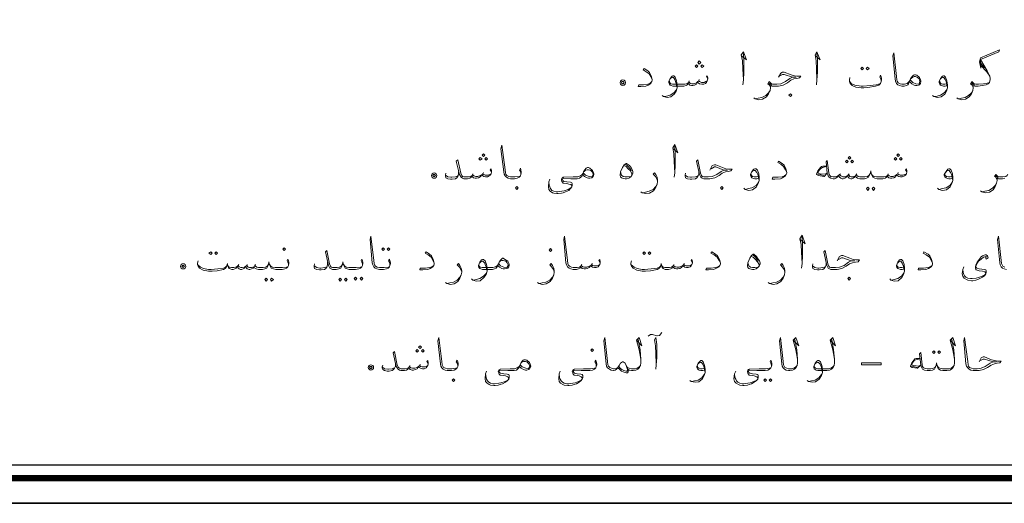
# Model space of a CAD drawing. Header units: metres. Extents: x 5.7 to 89.8, y 4 to 63.5.
# Tile 8 of 59: x 26.9 to 47.9, y 4 to 14.3. Entities that reach past the tile are written whole.
import ezdxf

# ---------------------------------------------------------------- set-up
doc = ezdxf.new("R2010")
doc.units = ezdxf.units.M
doc.header["$MEASUREMENT"] = 0
doc.layers.add('PDF8_KADR', color=7, linetype='Continuous')
doc.layers.add('PDF8_textt', color=7, linetype='Continuous')

msp = doc.modelspace()

# ---------------------------------------------------------------- linework, layer by layer
at = {"layer": 'PDF8_KADR', "lineweight": 25}
for points in [[(5.695, 4.013), (89.785, 4.013), (89.785, 63.476), (5.695, 63.476)], [(5.695, 63.476), (89.785, 63.476), (89.785, 4.013), (5.695, 4.013)], [(6.514, 4.832), (88.841, 4.832), (88.841, 62.657), (6.514, 62.657)]]:
    msp.add_lwpolyline(points, close=True, dxfattribs=at)
at = {"layer": 'PDF8_KADR', "lineweight": 0, "const_width": 0.135}
msp.add_lwpolyline([(6.235, 62.937), (6.235, 4.552), (89.111, 4.552), (89.111, 62.937)], close=True, dxfattribs=at)
at = {"layer": 'PDF8_textt', "lineweight": 20}
for points in [[(46.869, 12.662), (46.898, 12.643), (46.975, 12.623), (47.052, 12.633), (47.129, 12.681), (47.177, 12.748), (47.206, 12.816), (47.215, 12.874), (47.215, 12.922), (47.254, 12.912), (47.283, 12.912), (47.321, 12.912), (47.408, 12.922), (47.495, 12.941), (47.533, 12.96), (47.562, 12.989), (47.581, 13.057), (47.581, 13.076), (47.572, 13.124), (47.514, 13.24), (47.369, 13.48), (47.764, 13.644), (47.774, 13.683), (47.369, 13.519), (47.35, 13.432), (47.379, 13.297), (47.369, 13.48)], [(42.275, 13.558), (42.38, 13.471), (42.313, 13.644), (42.265, 13.577), (42.294, 13.452), (42.303, 13.278), (42.313, 13.047), (42.303, 12.941)], [(42.313, 13.047), (42.323, 13.211), (42.323, 13.48), (42.313, 13.606)], [(43.854, 13.558), (43.95, 13.471), (43.883, 13.644), (43.844, 13.577), (43.864, 13.452), (43.873, 13.278), (43.883, 13.047), (43.873, 12.941)], [(43.883, 13.047), (43.893, 13.211), (43.893, 13.48), (43.883, 13.606)], [(45.857, 13.009), (45.838, 12.96), (45.819, 12.941), (45.79, 12.922), (45.742, 12.912), (45.703, 12.912), (45.694, 12.912), (45.645, 12.922), (45.607, 12.941), (45.578, 12.97), (45.559, 13.018), (45.549, 13.066), (45.501, 13.558), (45.52, 13.625), (45.578, 13.114), (45.588, 13.047), (45.597, 13.018), (45.617, 12.98), (45.655, 12.96), (45.694, 12.951), (45.703, 12.951), (45.751, 12.951), (45.809, 12.97), (45.848, 13.009), (45.867, 13.037)], [(40.368, 13.057), (40.339, 13.114), (40.3, 13.172), (40.242, 13.22), (40.175, 13.259), (40.194, 13.288), (40.271, 13.24), (40.31, 13.201), (40.348, 13.134), (40.368, 13.057), (40.368, 13.037), (40.358, 13.009), (40.339, 12.97), (40.281, 12.931), (40.233, 12.912), (40.127, 12.903), (40.069, 12.903), (40.079, 12.941), (40.185, 12.941), (40.271, 12.951), (40.319, 12.97), (40.358, 13.009)], [(47.379, 13.403), (47.456, 13.297)], [(47.379, 13.355), (47.504, 13.22), (47.572, 13.124)], [(41.552, 13.066), (41.523, 13.114), (41.543, 13.134), (41.552, 13.086), (41.552, 13.066), (41.543, 13.028), (41.523, 12.989), (41.504, 12.97), (41.466, 12.951), (41.427, 12.951), (41.379, 12.96), (41.35, 12.98), (41.34, 13.009), (41.311, 12.951), (41.273, 12.931), (41.234, 12.922), (41.205, 12.922), (41.167, 12.931), (41.148, 12.951), (41.138, 12.98), (41.119, 12.941), (41.09, 12.922), (41.042, 12.912), (40.984, 12.912), (40.811, 12.912), (40.772, 12.922), (40.753, 12.931), (40.734, 12.951), (40.724, 12.98), (40.724, 13.009), (40.753, 13.076), (40.791, 13.124), (40.811, 13.134), (40.83, 13.134), (40.859, 13.105), (40.888, 13.028), (40.897, 12.941), (40.897, 12.874), (40.878, 12.806), (40.839, 12.739), (40.762, 12.681), (40.685, 12.671), (40.608, 12.691), (40.579, 12.71)], [(40.753, 13.066), (40.772, 13.086), (40.801, 13.095), (40.82, 13.095), (40.849, 13.057), (40.868, 13.009), (40.878, 12.97), (40.897, 12.874), (40.878, 12.826), (40.83, 12.768), (40.753, 12.72), (40.676, 12.7), (40.618, 12.691)], [(40.734, 13.018), (40.743, 12.98), (40.762, 12.96), (40.801, 12.951), (40.984, 12.951), (41.061, 12.951), (41.109, 12.96), (41.138, 12.98), (41.148, 13.009), (41.177, 12.97), (41.215, 12.96), (41.263, 12.96), (41.311, 12.98), (41.34, 13.009), (41.36, 13.028), (41.379, 13.009), (41.417, 12.989), (41.475, 12.989), (41.514, 13.009), (41.543, 13.028)], [(41.157, 13.028), (41.148, 13.009)], [(41.369, 13.057), (41.36, 13.028)], [(43.064, 13.105), (43.112, 13.192), (43.151, 13.211), (43.18, 13.211), (43.334, 13.153), (43.401, 13.134), (43.459, 13.124), (43.536, 13.124), (43.507, 13.086), (43.45, 13.076), (43.392, 13.066), (43.324, 13.037), (43.257, 12.98), (43.161, 12.931), (43.064, 12.912), (42.949, 12.912), (42.92, 12.912), (42.891, 12.922), (42.891, 12.874), (42.881, 12.816), (42.852, 12.748), (42.804, 12.681), (42.718, 12.633), (42.641, 12.623), (42.563, 12.643), (42.535, 12.662)], [(42.891, 12.883), (42.881, 12.912), (42.862, 12.941), (42.833, 12.96), (42.862, 13.009), (42.91, 12.96), (42.939, 12.951), (42.949, 12.951), (43.026, 12.951), (43.112, 12.96), (43.209, 13.009), (43.305, 13.076), (43.363, 13.105), (43.44, 13.105), (43.363, 13.105), (43.18, 13.163), (43.151, 13.163), (43.093, 13.134)], [(45.251, 13.009), (45.251, 13.037), (45.241, 13.076), (45.222, 13.105), (45.241, 13.143), (45.251, 13.114), (45.26, 13.066), (45.26, 13.047), (45.251, 13.009), (45.241, 12.97), (45.202, 12.931), (45.135, 12.912), (44.971, 12.883), (44.885, 12.874), (44.827, 12.874), (44.711, 12.893), (44.634, 12.922), (44.605, 12.951), (44.586, 12.98), (44.576, 13.018), (44.576, 13.047), (44.586, 13.095)], [(45.896, 13.076), (45.925, 13.105), (45.954, 13.114), (45.983, 13.114), (46.011, 13.105), (46.031, 13.095), (46.06, 13.066), (46.079, 13.018), (46.079, 13.009), (46.06, 12.96), (46.04, 12.951), (45.992, 12.96), (45.925, 12.989), (45.877, 13.037)], [(46.657, 12.922), (46.618, 12.912), (46.58, 12.912), (46.541, 12.922), (46.522, 12.931), (46.503, 12.951), (46.493, 12.98), (46.493, 13.009), (46.522, 13.076), (46.56, 13.124), (46.58, 13.134), (46.599, 13.134), (46.628, 13.105), (46.657, 13.028), (46.666, 12.941), (46.666, 12.874), (46.647, 12.806), (46.609, 12.739), (46.532, 12.681), (46.454, 12.671), (46.377, 12.691), (46.349, 12.71)], [(46.522, 13.066), (46.541, 13.086), (46.57, 13.095), (46.589, 13.095), (46.618, 13.057), (46.637, 13.009), (46.647, 12.97), (46.666, 12.874), (46.647, 12.826), (46.599, 12.768), (46.522, 12.72), (46.445, 12.7), (46.387, 12.691)], [(42.573, 12.643), (42.631, 12.652), (42.708, 12.671), (42.795, 12.71), (42.852, 12.768), (42.881, 12.816)], [(42.92, 12.931), (42.881, 12.951), (42.852, 12.98)], [(44.576, 13.018), (44.615, 12.97), (44.692, 12.931), (44.827, 12.912), (44.865, 12.912), (45.019, 12.922), (45.145, 12.941), (45.193, 12.951), (45.241, 12.97)], [(46.647, 12.96), (46.609, 12.951), (46.57, 12.951), (46.532, 12.96), (46.512, 12.98), (46.503, 13.018)], [(46.907, 12.643), (46.965, 12.652), (47.042, 12.671), (47.119, 12.71), (47.177, 12.768), (47.206, 12.816)], [(47.562, 12.989), (47.495, 12.97), (47.437, 12.96), (47.331, 12.951), (47.283, 12.951), (47.273, 12.951), (47.235, 12.96), (47.186, 13.009), (47.158, 12.96), (47.186, 12.941), (47.206, 12.912), (47.215, 12.883)], [(47.254, 12.931), (47.206, 12.951), (47.177, 12.98)], [(37.565, 11.025), (37.565, 11.053), (37.555, 11.092), (37.536, 11.121), (37.555, 11.159), (37.565, 11.13), (37.575, 11.082), (37.575, 11.063), (37.565, 11.025), (37.555, 10.996), (37.526, 10.967), (37.488, 10.947), (37.43, 10.938), (37.353, 10.938), (37.343, 10.938), (37.295, 10.947), (37.257, 10.967), (37.228, 10.996), (37.209, 11.034), (37.199, 11.082), (37.141, 11.573), (37.16, 11.651), (37.228, 11.13), (37.237, 11.063), (37.247, 11.034), (37.266, 11.005), (37.305, 10.986), (37.343, 10.976), (37.353, 10.976), (37.44, 10.976), (37.526, 10.986), (37.555, 10.996)], [(40.82, 11.573), (40.917, 11.487), (40.849, 11.67), (40.811, 11.593), (40.83, 11.468), (40.839, 11.304), (40.849, 11.063), (40.839, 10.967)], [(40.849, 11.063), (40.859, 11.236), (40.859, 11.496), (40.849, 11.631)], [(36.939, 11.082), (36.91, 11.13), (36.929, 11.15), (36.939, 11.102), (36.939, 11.082), (36.929, 11.044), (36.91, 11.015), (36.891, 10.996), (36.852, 10.976), (36.814, 10.976), (36.775, 10.986), (36.746, 11.005), (36.737, 11.025), (36.698, 10.976), (36.66, 10.957), (36.621, 10.947), (36.592, 10.947), (36.554, 10.957), (36.534, 10.976), (36.525, 11.005), (36.505, 10.967), (36.477, 10.947), (36.428, 10.938), (36.371, 10.938), (36.351, 10.938), (36.322, 10.947), (36.294, 10.967), (36.255, 11.025), (36.188, 11.313), (36.217, 11.342), (36.284, 11.053), (36.303, 11.005), (36.322, 10.986), (36.351, 10.976), (36.371, 10.976), (36.448, 10.976), (36.496, 10.986), (36.525, 11.005), (36.534, 11.025), (36.563, 10.996), (36.602, 10.986), (36.65, 10.986), (36.698, 11.005), (36.737, 11.025), (36.756, 11.044), (36.775, 11.025), (36.804, 11.015), (36.862, 11.015), (36.9, 11.025), (36.929, 11.044)], [(39.761, 11.217), (39.809, 11.198), (39.857, 11.15), (39.905, 11.102), (39.934, 11.044), (39.934, 11.015)], [(39.799, 11.246), (39.847, 11.208), (39.905, 11.14), (39.925, 11.111)], [(41.6, 11.121), (41.649, 11.217), (41.697, 11.236), (41.726, 11.236), (41.87, 11.179), (41.937, 11.15), (41.995, 11.14), (42.072, 11.14), (42.043, 11.102), (41.986, 11.092), (41.928, 11.082), (41.86, 11.053), (41.793, 11.005), (41.706, 10.957), (41.6, 10.938), (41.485, 10.938), (41.466, 10.938), (41.437, 10.947), (41.408, 10.967), (41.379, 11.025), (41.311, 11.313), (41.34, 11.342), (41.398, 11.053), (41.417, 11.005), (41.437, 10.986), (41.466, 10.976), (41.485, 10.976), (41.562, 10.976), (41.649, 10.986), (41.745, 11.025), (41.841, 11.092), (41.899, 11.121), (41.976, 11.121), (41.899, 11.121), (41.726, 11.188), (41.697, 11.188), (41.629, 11.15)], [(42.641, 10.947), (42.602, 10.938), (42.554, 10.938), (42.515, 10.947), (42.496, 10.957), (42.477, 10.976), (42.467, 11.005), (42.467, 11.025), (42.496, 11.092), (42.535, 11.14), (42.554, 11.15), (42.583, 11.15), (42.612, 11.121), (42.641, 11.044), (42.65, 10.967), (42.65, 10.899), (42.631, 10.832), (42.592, 10.764), (42.506, 10.697), (42.429, 10.687), (42.352, 10.707), (42.323, 10.736)], [(43.238, 11.073), (43.209, 11.13), (43.17, 11.198), (43.112, 11.246), (43.045, 11.285), (43.064, 11.313), (43.141, 11.265), (43.18, 11.227), (43.218, 11.15), (43.238, 11.073), (43.238, 11.053), (43.228, 11.025), (43.209, 10.996), (43.151, 10.957), (43.103, 10.938), (42.987, 10.928), (42.929, 10.928), (42.939, 10.967), (43.055, 10.967), (43.141, 10.976), (43.19, 10.996), (43.228, 11.025)], [(44.085, 11.208), (44.008, 11.208), (43.979, 11.198), (43.96, 11.179), (43.902, 11.102), (43.873, 11.034), (43.873, 11.025), (43.912, 11.005), (44.027, 10.986), (44.037, 10.986), (44.104, 11.053)], [(44.085, 11.198), (43.999, 11.179), (43.96, 11.15), (43.902, 11.082), (43.902, 11.073), (43.912, 11.053), (43.95, 11.044), (44.066, 11.034), (44.104, 11.063)], [(45.8, 11.082), (45.771, 11.13), (45.79, 11.15), (45.8, 11.102), (45.8, 11.082), (45.79, 11.044), (45.771, 11.015), (45.751, 10.996), (45.703, 10.976), (45.665, 10.976), (45.626, 10.986), (45.597, 11.005), (45.588, 11.025), (45.559, 10.976), (45.52, 10.957), (45.482, 10.947), (45.453, 10.947), (45.414, 10.957), (45.395, 10.976), (45.385, 11.005), (45.366, 10.967), (45.337, 10.947), (45.289, 10.938), (45.222, 10.938), (45.164, 10.938), (45.116, 10.947), (45.077, 10.967), (45.058, 10.996), (45.039, 11.044), (45.029, 11.102), (45.019, 11.044), (45, 10.996), (44.981, 10.967), (44.942, 10.947), (44.894, 10.938), (44.836, 10.938), (44.798, 10.938), (44.75, 10.947), (44.721, 10.967), (44.702, 10.996), (44.682, 10.967), (44.653, 10.947), (44.625, 10.938), (44.605, 10.938), (44.567, 10.947), (44.548, 10.967), (44.538, 11.005), (44.509, 10.967), (44.48, 10.947), (44.442, 10.938), (44.422, 10.938), (44.393, 10.947), (44.365, 10.967), (44.345, 11.005), (44.316, 10.967), (44.287, 10.947), (44.259, 10.938), (44.239, 10.938), (44.23, 10.938), (44.182, 10.947), (44.143, 10.967), (44.124, 10.996), (44.104, 11.053), (44.076, 11.294), (44.104, 11.323), (44.133, 11.063), (44.143, 11.025), (44.162, 10.996), (44.182, 10.986), (44.23, 10.976), (44.239, 10.976), (44.268, 10.976), (44.307, 10.986), (44.345, 11.005), (44.365, 11.025), (44.393, 10.996), (44.432, 10.976), (44.461, 10.976), (44.509, 10.986), (44.538, 11.005), (44.557, 11.025), (44.586, 10.986), (44.615, 10.976), (44.653, 10.976), (44.702, 10.996), (44.721, 11.025), (44.731, 11.005), (44.759, 10.986), (44.798, 10.976), (44.836, 10.976), (44.904, 10.976), (44.962, 10.986), (44.991, 11.005), (45.01, 11.034)], [(46.772, 10.947), (46.734, 10.938), (46.695, 10.938), (46.657, 10.947), (46.637, 10.957), (46.609, 10.976), (46.599, 11.005), (46.599, 11.025), (46.637, 11.092), (46.676, 11.14), (46.695, 11.15), (46.715, 11.15), (46.743, 11.121), (46.772, 11.044), (46.782, 10.967), (46.782, 10.899), (46.763, 10.832), (46.724, 10.764), (46.647, 10.697), (46.56, 10.687), (46.483, 10.707), (46.454, 10.736)], [(36.236, 11.092), (36.236, 11.034), (36.217, 10.986), (36.197, 10.957), (36.168, 10.938), (36.101, 10.928), (36.062, 10.928), (36.005, 10.938), (35.966, 10.957), (35.956, 10.996), (35.956, 11.015), (35.966, 11.053)], [(35.956, 11.015), (36.005, 10.976), (36.072, 10.967), (36.091, 10.967), (36.168, 10.976), (36.197, 10.986), (36.217, 10.996)], [(36.544, 11.044), (36.534, 11.025)], [(36.766, 11.073), (36.756, 11.044)], [(38.884, 11.025), (38.865, 10.986), (38.846, 10.967), (38.817, 10.947), (38.769, 10.938), (38.73, 10.938), (38.634, 10.938), (38.48, 10.947), (38.47, 10.947), (38.461, 10.938), (38.451, 10.919), (38.461, 10.899), (38.48, 10.88), (38.547, 10.87), (38.624, 10.861), (38.653, 10.851), (38.663, 10.832), (38.663, 10.793), (38.653, 10.764), (38.624, 10.726), (38.586, 10.687), (38.518, 10.659), (38.47, 10.639), (38.432, 10.63), (38.364, 10.62), (38.335, 10.62), (38.268, 10.63), (38.239, 10.639), (38.191, 10.668), (38.162, 10.707), (38.152, 10.774), (38.162, 10.87), (38.181, 10.928)], [(38.162, 10.87), (38.172, 10.803), (38.181, 10.764), (38.201, 10.726), (38.229, 10.687), (38.268, 10.668), (38.316, 10.659), (38.355, 10.659), (38.441, 10.668), (38.489, 10.678), (38.576, 10.707), (38.634, 10.745), (38.644, 10.755), (38.653, 10.784), (38.644, 10.803), (38.634, 10.813), (38.586, 10.822), (38.547, 10.832), (38.47, 10.842), (38.451, 10.861), (38.441, 10.88), (38.432, 10.909), (38.432, 10.919), (38.441, 10.947), (38.451, 10.957), (38.47, 10.967), (38.682, 10.976), (38.73, 10.976), (38.778, 10.976), (38.836, 10.996), (38.875, 11.025), (38.894, 11.053)], [(38.913, 11.092), (38.942, 11.121), (38.981, 11.13), (39.01, 11.13), (39.038, 11.121), (39.058, 11.111), (39.087, 11.082), (39.106, 11.034), (39.106, 11.025), (39.087, 10.986), (39.067, 10.976), (39.019, 10.986), (38.942, 11.015), (38.904, 11.053)], [(39.915, 10.986), (39.838, 10.976), (39.79, 10.976), (39.751, 10.986), (39.713, 11.015), (39.693, 11.082)], [(40.483, 10.89), (40.464, 10.938), (40.435, 10.986), (40.387, 11.034), (40.416, 11.063), (40.445, 11.025), (40.474, 10.967), (40.483, 10.909), (40.483, 10.88), (40.474, 10.822), (40.445, 10.755), (40.396, 10.678), (40.31, 10.63), (40.233, 10.62), (40.156, 10.639), (40.127, 10.659)], [(41.36, 11.092), (41.36, 11.034), (41.34, 10.986), (41.321, 10.957), (41.292, 10.938), (41.215, 10.928), (41.177, 10.928), (41.119, 10.938), (41.08, 10.957), (41.071, 10.996), (41.071, 11.015), (41.08, 11.053)], [(41.071, 11.015), (41.119, 10.976), (41.186, 10.967), (41.205, 10.967), (41.292, 10.976), (41.321, 10.986), (41.34, 10.996)], [(42.496, 11.082), (42.515, 11.102), (42.544, 11.111), (42.563, 11.111), (42.602, 11.073), (42.621, 11.025), (42.631, 10.996), (42.65, 10.899), (42.631, 10.851), (42.583, 10.793), (42.496, 10.745), (42.419, 10.726), (42.361, 10.707)], [(42.631, 10.986), (42.592, 10.976), (42.544, 10.976), (42.506, 10.986), (42.486, 11.005), (42.477, 11.034)], [(44.027, 11.005), (43.902, 11.034)], [(44.384, 11.044), (44.365, 11.025)], [(44.567, 11.044), (44.557, 11.025)], [(44.731, 11.044), (44.721, 11.025)], [(45.048, 11.034), (45.068, 11.005), (45.096, 10.986), (45.154, 10.976), (45.222, 10.976), (45.308, 10.976), (45.357, 10.986), (45.385, 11.005), (45.395, 11.025), (45.424, 10.996), (45.462, 10.986), (45.511, 10.986), (45.559, 11.005), (45.588, 11.025), (45.607, 11.044), (45.626, 11.025), (45.655, 11.015), (45.713, 11.015), (45.761, 11.025), (45.79, 11.044)], [(45.405, 11.044), (45.395, 11.025)], [(45.617, 11.073), (45.607, 11.044)], [(46.637, 11.082), (46.657, 11.102), (46.686, 11.111), (46.705, 11.111), (46.734, 11.073), (46.753, 11.025), (46.763, 10.996), (46.782, 10.899), (46.763, 10.851), (46.715, 10.793), (46.637, 10.745), (46.551, 10.726), (46.493, 10.707)], [(46.763, 10.986), (46.724, 10.976), (46.686, 10.976), (46.647, 10.986), (46.618, 11.005), (46.609, 11.034)], [(47.89, 10.947), (47.841, 10.938), (47.784, 10.938), (47.755, 10.938), (47.726, 10.947), (47.726, 10.899), (47.716, 10.842), (47.687, 10.774), (47.639, 10.697), (47.562, 10.649), (47.475, 10.639), (47.398, 10.659), (47.369, 10.678)], [(47.957, 11.034), (47.938, 11.005), (47.909, 10.986), (47.851, 10.976), (47.784, 10.976), (47.774, 10.976), (47.745, 10.986), (47.697, 11.025), (47.668, 10.986), (47.697, 10.967), (47.716, 10.938), (47.726, 10.909)], [(47.755, 10.957), (47.716, 10.976), (47.687, 11.005)], [(40.165, 10.639), (40.223, 10.649), (40.3, 10.668), (40.387, 10.707), (40.445, 10.774), (40.474, 10.822)], [(47.408, 10.659), (47.466, 10.668), (47.552, 10.687), (47.629, 10.736), (47.687, 10.793), (47.716, 10.842)], [(34.772, 9.089), (34.772, 9.118), (34.762, 9.156), (34.743, 9.185), (34.762, 9.223), (34.772, 9.195), (34.781, 9.146), (34.781, 9.127), (34.772, 9.089), (34.762, 9.06), (34.733, 9.031), (34.695, 9.012), (34.637, 9.002), (34.56, 9.002), (34.55, 9.002), (34.493, 9.012), (34.454, 9.031), (34.425, 9.06), (34.406, 9.098), (34.396, 9.146), (34.348, 9.638), (34.367, 9.715), (34.425, 9.195), (34.435, 9.127), (34.444, 9.098), (34.464, 9.069), (34.502, 9.05), (34.55, 9.04), (34.56, 9.04), (34.647, 9.04), (34.733, 9.05), (34.762, 9.06)], [(39.26, 9.146), (39.231, 9.195), (39.25, 9.214), (39.26, 9.166), (39.26, 9.146), (39.25, 9.108), (39.231, 9.079), (39.212, 9.06), (39.173, 9.04), (39.135, 9.04), (39.096, 9.05), (39.067, 9.069), (39.058, 9.089), (39.019, 9.04), (38.981, 9.021), (38.942, 9.012), (38.913, 9.012), (38.875, 9.021), (38.855, 9.04), (38.846, 9.069), (38.827, 9.031), (38.798, 9.012), (38.75, 9.002), (38.692, 9.002), (38.682, 9.002), (38.634, 9.012), (38.595, 9.031), (38.557, 9.06), (38.538, 9.098), (38.528, 9.146), (38.48, 9.638), (38.499, 9.715), (38.557, 9.195), (38.567, 9.127), (38.576, 9.098), (38.605, 9.069), (38.644, 9.05), (38.682, 9.04), (38.692, 9.04), (38.769, 9.04), (38.817, 9.05), (38.846, 9.069), (38.855, 9.089), (38.884, 9.06), (38.923, 9.05), (38.971, 9.05), (39.019, 9.069), (39.058, 9.089), (39.077, 9.108), (39.096, 9.089), (39.125, 9.079), (39.183, 9.079), (39.221, 9.089), (39.25, 9.108)], [(43.527, 9.638), (43.633, 9.551), (43.565, 9.734), (43.517, 9.657), (43.546, 9.532), (43.555, 9.368), (43.565, 9.127), (43.555, 9.031)], [(43.565, 9.127), (43.575, 9.301), (43.575, 9.561), (43.565, 9.695)], [(47.928, 9.002), (47.88, 9.012), (47.841, 9.031), (47.812, 9.06), (47.793, 9.098), (47.784, 9.146), (47.735, 9.638), (47.755, 9.715), (47.812, 9.195), (47.822, 9.127), (47.832, 9.098), (47.851, 9.069), (47.89, 9.05)], [(34.184, 9.089), (34.184, 9.118), (34.175, 9.156), (34.155, 9.185), (34.175, 9.223), (34.184, 9.195), (34.194, 9.146), (34.194, 9.127), (34.184, 9.089), (34.175, 9.06), (34.146, 9.031), (34.107, 9.012), (34.04, 9.002), (33.963, 9.002), (33.905, 9.002), (33.857, 9.012), (33.818, 9.031), (33.799, 9.06), (33.78, 9.108), (33.77, 9.166), (33.761, 9.108), (33.741, 9.06), (33.722, 9.031), (33.684, 9.012), (33.626, 9.002), (33.568, 9.002), (33.549, 9.002), (33.52, 9.012), (33.491, 9.031), (33.462, 9.089), (33.395, 9.378), (33.423, 9.406), (33.481, 9.118), (33.501, 9.069), (33.52, 9.05), (33.549, 9.04), (33.568, 9.04), (33.645, 9.04), (33.703, 9.05), (33.732, 9.069), (33.751, 9.098)], [(35.716, 9.137), (35.687, 9.195), (35.648, 9.262), (35.59, 9.31), (35.523, 9.349), (35.542, 9.378), (35.619, 9.329), (35.658, 9.291), (35.696, 9.214), (35.716, 9.137), (35.716, 9.118), (35.706, 9.089), (35.687, 9.06), (35.629, 9.021), (35.581, 9.002), (35.475, 8.992), (35.408, 8.992), (35.417, 9.031), (35.533, 9.031), (35.619, 9.04), (35.668, 9.06), (35.706, 9.089)], [(41.822, 9.137), (41.793, 9.195), (41.754, 9.262), (41.687, 9.31), (41.62, 9.349), (41.639, 9.378), (41.716, 9.329), (41.764, 9.291), (41.803, 9.214), (41.822, 9.137), (41.822, 9.118), (41.812, 9.089), (41.793, 9.06), (41.726, 9.021), (41.677, 9.002), (41.571, 8.992), (41.514, 8.992), (41.523, 9.031), (41.629, 9.031), (41.716, 9.04), (41.774, 9.06), (41.812, 9.089)], [(42.477, 9.281), (42.525, 9.262), (42.573, 9.214), (42.612, 9.166), (42.65, 9.108), (42.65, 9.079)], [(42.515, 9.31), (42.563, 9.272), (42.612, 9.204), (42.631, 9.175)], [(44.316, 9.185), (44.365, 9.281), (44.403, 9.301), (44.432, 9.301), (44.586, 9.243), (44.653, 9.214), (44.711, 9.204), (44.788, 9.204), (44.759, 9.166), (44.702, 9.156), (44.644, 9.146), (44.576, 9.118), (44.509, 9.069), (44.413, 9.021), (44.316, 9.002), (44.201, 9.002), (44.182, 9.002), (44.153, 9.012), (44.124, 9.031), (44.095, 9.089), (44.027, 9.378), (44.056, 9.406), (44.114, 9.118), (44.133, 9.069), (44.153, 9.05), (44.182, 9.04), (44.201, 9.04), (44.278, 9.04), (44.365, 9.05), (44.461, 9.089), (44.557, 9.156), (44.615, 9.185), (44.692, 9.185), (44.615, 9.185), (44.432, 9.252), (44.403, 9.252), (44.345, 9.214)], [(46.349, 9.137), (46.32, 9.195), (46.281, 9.262), (46.214, 9.31), (46.146, 9.349), (46.166, 9.378), (46.252, 9.329), (46.291, 9.291), (46.329, 9.214), (46.349, 9.137), (46.349, 9.118), (46.339, 9.089), (46.32, 9.06), (46.262, 9.021), (46.204, 9.002), (46.098, 8.992), (46.04, 8.992), (46.05, 9.031), (46.156, 9.031), (46.252, 9.04), (46.3, 9.06), (46.339, 9.089)], [(47.504, 9.262), (47.485, 9.281), (47.437, 9.262), (47.389, 9.223), (47.331, 9.175), (47.302, 9.137), (47.283, 9.098), (47.273, 9.05), (47.292, 9.031), (47.341, 9.012), (47.456, 9.002), (47.485, 8.992), (47.495, 8.973), (47.495, 8.935), (47.485, 8.906), (47.456, 8.867), (47.418, 8.838), (47.36, 8.809), (47.312, 8.79), (47.273, 8.771), (47.206, 8.761), (47.177, 8.761), (47.1, 8.771), (47.071, 8.79), (47.023, 8.819), (46.994, 8.857), (46.984, 8.906), (46.994, 9.002), (47.013, 9.06)], [(47.475, 9.262), (47.495, 9.223), (47.533, 9.252), (47.524, 9.291), (47.495, 9.31), (47.475, 9.31), (47.418, 9.291), (47.389, 9.272), (47.341, 9.214), (47.302, 9.156), (47.273, 9.098), (47.264, 9.05), (47.264, 9.031), (47.273, 9.002), (47.283, 8.992), (47.341, 8.973), (47.418, 8.963), (47.466, 8.954), (47.475, 8.944), (47.485, 8.925), (47.475, 8.896), (47.466, 8.886), (47.408, 8.857), (47.331, 8.829), (47.283, 8.819), (47.196, 8.809), (47.158, 8.809), (47.1, 8.819), (47.061, 8.838), (47.032, 8.867), (47.013, 8.896), (47.003, 8.935), (46.994, 9.002)], [(32.605, 9.089), (32.605, 9.118), (32.595, 9.156), (32.576, 9.185), (32.595, 9.223), (32.605, 9.195), (32.614, 9.146), (32.614, 9.127), (32.605, 9.089), (32.595, 9.06), (32.566, 9.031), (32.528, 9.012), (32.47, 9.002), (32.393, 9.002), (32.335, 9.002), (32.287, 9.012), (32.239, 9.031), (32.22, 9.06), (32.2, 9.108), (32.191, 9.166), (32.181, 9.108), (32.162, 9.06), (32.143, 9.031), (32.104, 9.012), (32.056, 9.002), (31.998, 9.002), (31.969, 9.002), (31.921, 9.012), (31.892, 9.031), (31.873, 9.06), (31.854, 9.031), (31.815, 9.012), (31.786, 9.002), (31.767, 9.002), (31.728, 9.012), (31.709, 9.031), (31.699, 9.069), (31.671, 9.031), (31.642, 9.012), (31.603, 9.002), (31.584, 9.002), (31.555, 9.012), (31.536, 9.031), (31.516, 9.069), (31.488, 9.031), (31.459, 9.012), (31.43, 9.002), (31.411, 9.002), (31.401, 9.002), (31.362, 9.012), (31.343, 9.021), (31.324, 9.04), (31.314, 9.069), (31.305, 9.127), (31.295, 9.079), (31.276, 9.04), (31.256, 9.021), (31.218, 9.002), (31.083, 8.973), (30.977, 8.963), (30.9, 8.963), (30.785, 8.983), (30.707, 9.031), (30.679, 9.069), (30.669, 9.108), (30.669, 9.137), (30.679, 9.185)], [(30.669, 9.108), (30.727, 9.05), (30.794, 9.021), (30.9, 9.002), (30.958, 9.002), (31.102, 9.012), (31.218, 9.031), (31.266, 9.05), (31.295, 9.079)], [(32.171, 9.098), (32.152, 9.069), (32.123, 9.05), (32.065, 9.04), (31.998, 9.04), (31.969, 9.04), (31.931, 9.05), (31.902, 9.069), (31.892, 9.089), (31.873, 9.06), (31.815, 9.04), (31.777, 9.04), (31.748, 9.05), (31.719, 9.089), (31.699, 9.069), (31.671, 9.05), (31.622, 9.04), (31.594, 9.04), (31.555, 9.06), (31.536, 9.089), (31.516, 9.069), (31.478, 9.05), (31.439, 9.04), (31.411, 9.04), (31.391, 9.04), (31.343, 9.05), (31.314, 9.079)], [(31.545, 9.108), (31.536, 9.089)], [(31.728, 9.108), (31.719, 9.089)], [(31.902, 9.108), (31.892, 9.089)], [(32.21, 9.098), (32.229, 9.069), (32.258, 9.05), (32.326, 9.04), (32.393, 9.04), (32.48, 9.04), (32.566, 9.05), (32.595, 9.06)], [(33.443, 9.156), (33.443, 9.098), (33.423, 9.05), (33.404, 9.021), (33.375, 9.002), (33.308, 8.992), (33.269, 8.992), (33.212, 9.002), (33.163, 9.021), (33.154, 9.06), (33.154, 9.079), (33.163, 9.118)], [(33.154, 9.079), (33.212, 9.04), (33.279, 9.031), (33.298, 9.031), (33.375, 9.04), (33.404, 9.05), (33.423, 9.06)], [(33.789, 9.098), (33.809, 9.069), (33.838, 9.05), (33.895, 9.04), (33.963, 9.04), (34.05, 9.04), (34.146, 9.05), (34.175, 9.06)], [(36.303, 8.954), (36.284, 9.002), (36.255, 9.05), (36.207, 9.098), (36.236, 9.127), (36.265, 9.089), (36.294, 9.031), (36.303, 8.973), (36.303, 8.944), (36.294, 8.886), (36.265, 8.819), (36.217, 8.742), (36.139, 8.694), (36.062, 8.684), (35.985, 8.703), (35.956, 8.723)], [(37.074, 9.089), (37.054, 9.05), (37.035, 9.031), (37.006, 9.012), (36.958, 9.002), (36.92, 9.002), (36.746, 9.002), (36.708, 9.012), (36.688, 9.021), (36.669, 9.04), (36.66, 9.069), (36.66, 9.089), (36.688, 9.156), (36.727, 9.204), (36.746, 9.214), (36.766, 9.214), (36.804, 9.185), (36.833, 9.108), (36.843, 9.031), (36.843, 8.963), (36.823, 8.896), (36.775, 8.829), (36.698, 8.761), (36.621, 8.752), (36.544, 8.771), (36.515, 8.8)], [(36.688, 9.146), (36.708, 9.166), (36.737, 9.175), (36.756, 9.175), (36.794, 9.137), (36.814, 9.089), (36.823, 9.06), (36.843, 8.963), (36.823, 8.915), (36.766, 8.857), (36.688, 8.809), (36.611, 8.79), (36.554, 8.771)], [(36.669, 9.098), (36.679, 9.069), (36.698, 9.05), (36.737, 9.04), (36.92, 9.04), (36.968, 9.04), (37.026, 9.06), (37.064, 9.089), (37.083, 9.118)], [(37.103, 9.156), (37.131, 9.185), (37.16, 9.195), (37.189, 9.195), (37.218, 9.185), (37.247, 9.175), (37.276, 9.146), (37.295, 9.098), (37.295, 9.089), (37.276, 9.05), (37.257, 9.04), (37.199, 9.05), (37.131, 9.079), (37.093, 9.118)], [(38.278, 8.954), (38.258, 9.002), (38.229, 9.05), (38.181, 9.098), (38.21, 9.127), (38.239, 9.089), (38.268, 9.031), (38.278, 8.973), (38.278, 8.944), (38.268, 8.886), (38.239, 8.819), (38.191, 8.742), (38.104, 8.694), (38.027, 8.684), (37.95, 8.703), (37.921, 8.723)], [(38.865, 9.108), (38.855, 9.089)], [(39.087, 9.137), (39.077, 9.108)], [(41.225, 9.146), (41.196, 9.195), (41.215, 9.214), (41.225, 9.166), (41.225, 9.146), (41.215, 9.108), (41.196, 9.079), (41.177, 9.06), (41.138, 9.04), (41.1, 9.04), (41.061, 9.05), (41.032, 9.069), (41.022, 9.089), (40.994, 9.04), (40.955, 9.021), (40.917, 9.012), (40.888, 9.012), (40.849, 9.021), (40.82, 9.04), (40.811, 9.069), (40.791, 9.031), (40.762, 9.012), (40.714, 9.002), (40.657, 9.002), (40.647, 9.002), (40.618, 9.012), (40.599, 9.021), (40.579, 9.04), (40.57, 9.069), (40.56, 9.127), (40.551, 9.079), (40.531, 9.04), (40.512, 9.021), (40.474, 9.002), (40.329, 8.973), (40.223, 8.963), (40.156, 8.963), (40.04, 8.983), (39.963, 9.031), (39.925, 9.069), (39.915, 9.108), (39.915, 9.137), (39.925, 9.185)], [(39.915, 9.108), (39.982, 9.05), (40.05, 9.021), (40.156, 9.002), (40.204, 9.002), (40.348, 9.012), (40.474, 9.031), (40.522, 9.05), (40.551, 9.079)], [(40.57, 9.079), (40.599, 9.05), (40.637, 9.04), (40.657, 9.04), (40.734, 9.04), (40.782, 9.05), (40.811, 9.069), (40.82, 9.089), (40.859, 9.06), (40.897, 9.05), (40.945, 9.05), (40.994, 9.069), (41.022, 9.089), (41.042, 9.108), (41.061, 9.089), (41.09, 9.079), (41.148, 9.079), (41.186, 9.089), (41.215, 9.108)], [(40.83, 9.108), (40.82, 9.089)], [(41.051, 9.137), (41.042, 9.108)], [(42.621, 9.05), (42.554, 9.04), (42.506, 9.04), (42.467, 9.05), (42.429, 9.079), (42.409, 9.146)], [(43.199, 8.954), (43.18, 9.002), (43.151, 9.05), (43.103, 9.098), (43.132, 9.127), (43.161, 9.089), (43.19, 9.031), (43.199, 8.973), (43.199, 8.944), (43.19, 8.886), (43.161, 8.819), (43.112, 8.742), (43.026, 8.694), (42.949, 8.684), (42.872, 8.703), (42.843, 8.723)], [(44.076, 9.156), (44.076, 9.098), (44.056, 9.05), (44.037, 9.021), (44.008, 9.002), (43.931, 8.992), (43.893, 8.992), (43.835, 9.002), (43.796, 9.021), (43.787, 9.06), (43.787, 9.079), (43.796, 9.118)], [(43.787, 9.079), (43.835, 9.04), (43.902, 9.031), (43.921, 9.031), (44.008, 9.04), (44.037, 9.05), (44.056, 9.06)], [(45.742, 9.012), (45.703, 9.002), (45.665, 9.002), (45.626, 9.012), (45.607, 9.021), (45.588, 9.04), (45.578, 9.069), (45.578, 9.089), (45.607, 9.156), (45.645, 9.204), (45.665, 9.214), (45.684, 9.214), (45.713, 9.185), (45.742, 9.108), (45.751, 9.031), (45.751, 8.963), (45.732, 8.896), (45.694, 8.829), (45.617, 8.761), (45.54, 8.752), (45.462, 8.771), (45.434, 8.8)], [(45.607, 9.146), (45.626, 9.166), (45.655, 9.175), (45.674, 9.175), (45.703, 9.137), (45.723, 9.089), (45.732, 9.06), (45.751, 8.963), (45.732, 8.915), (45.684, 8.857), (45.607, 8.809), (45.53, 8.79), (45.472, 8.771)], [(45.732, 9.05), (45.694, 9.04), (45.655, 9.04), (45.617, 9.05), (45.597, 9.069), (45.588, 9.098)], [(35.995, 8.703), (36.053, 8.713), (36.13, 8.732), (36.207, 8.771), (36.265, 8.838), (36.294, 8.886)], [(37.96, 8.703), (38.018, 8.713), (38.095, 8.732), (38.181, 8.771), (38.239, 8.838), (38.268, 8.886)], [(42.881, 8.703), (42.939, 8.713), (43.016, 8.732), (43.103, 8.771), (43.161, 8.838), (43.19, 8.886)], [(40.281, 7.577), (40.329, 7.615), (40.377, 7.615), (40.464, 7.586), (40.474, 7.586), (40.522, 7.596), (40.57, 7.654)], [(36.217, 6.931), (36.217, 6.96), (36.207, 6.999), (36.188, 7.028), (36.207, 7.066), (36.217, 7.037), (36.226, 6.989), (36.226, 6.97), (36.217, 6.931), (36.207, 6.902), (36.178, 6.873), (36.139, 6.854), (36.082, 6.845), (36.005, 6.845), (35.995, 6.845), (35.947, 6.854), (35.908, 6.873), (35.879, 6.902), (35.86, 6.941), (35.851, 6.989), (35.793, 7.48), (35.812, 7.548), (35.879, 7.037), (35.889, 6.97), (35.899, 6.941), (35.918, 6.912), (35.956, 6.893), (35.995, 6.883), (36.005, 6.883), (36.091, 6.883), (36.178, 6.893), (36.207, 6.902)], [(40.069, 7.509), (40.108, 7.288), (40.127, 7.085), (40.127, 7.008), (40.117, 6.951), (40.098, 6.912), (40.059, 6.873), (40.021, 6.854), (39.963, 6.845), (39.944, 6.845), (39.925, 6.845), (39.876, 6.854), (39.847, 6.873), (39.828, 6.922), (39.79, 6.999), (39.77, 7.018), (39.751, 7.028), (39.732, 7.028), (39.713, 7.018), (39.693, 6.999), (39.664, 6.951), (39.636, 6.902), (39.616, 6.883), (39.607, 6.873), (39.578, 6.854), (39.549, 6.845), (39.539, 6.845), (39.491, 6.854), (39.453, 6.873), (39.414, 6.902), (39.395, 6.941), (39.385, 6.989), (39.337, 7.48), (39.356, 7.548), (39.414, 7.037), (39.424, 6.97), (39.433, 6.941), (39.462, 6.912), (39.501, 6.893), (39.539, 6.883), (39.549, 6.883), (39.559, 6.883), (39.607, 6.893), (39.626, 6.902), (39.636, 6.912), (39.664, 6.951)], [(40.03, 7.49), (40.146, 7.374), (40.088, 7.548), (40.03, 7.49), (40.088, 7.288), (40.127, 7.085)], [(40.445, 6.873), (40.454, 6.97), (40.464, 7.124), (40.464, 7.403), (40.445, 7.548), (40.416, 7.499), (40.435, 7.374), (40.445, 7.211), (40.454, 6.979)], [(43.411, 7.509), (43.45, 7.288), (43.469, 7.085), (43.469, 7.008), (43.459, 6.951), (43.44, 6.912), (43.401, 6.873), (43.363, 6.854), (43.305, 6.845), (43.286, 6.845), (43.276, 6.845), (43.228, 6.854), (43.19, 6.873), (43.161, 6.902), (43.141, 6.941), (43.132, 6.989), (43.084, 7.48), (43.103, 7.548), (43.161, 7.037), (43.17, 6.97), (43.18, 6.941), (43.199, 6.912), (43.238, 6.893), (43.276, 6.883), (43.286, 6.883), (43.344, 6.883), (43.392, 6.893), (43.43, 6.922), (43.459, 6.951)], [(43.373, 7.49), (43.498, 7.374), (43.43, 7.548), (43.373, 7.49), (43.43, 7.288), (43.469, 7.085)], [(44.201, 7.509), (44.239, 7.288), (44.259, 7.085), (44.259, 7.008), (44.249, 6.951), (44.23, 6.912), (44.191, 6.873), (44.153, 6.854), (44.095, 6.845), (44.076, 6.845), (43.902, 6.845), (43.864, 6.854), (43.844, 6.864), (43.825, 6.883), (43.816, 6.912), (43.816, 6.931), (43.844, 6.999), (43.883, 7.047), (43.902, 7.056), (43.921, 7.056), (43.96, 7.028), (43.989, 6.951), (43.999, 6.873), (43.999, 6.806), (43.979, 6.739), (43.931, 6.662), (43.854, 6.604), (43.777, 6.594), (43.7, 6.613), (43.671, 6.633)], [(44.162, 7.49), (44.278, 7.374), (44.22, 7.548), (44.162, 7.49), (44.22, 7.288), (44.259, 7.085)], [(46.763, 7.509), (46.801, 7.288), (46.82, 7.085), (46.82, 7.008), (46.811, 6.951), (46.792, 6.912), (46.753, 6.873), (46.715, 6.854), (46.657, 6.845), (46.628, 6.845), (46.57, 6.845), (46.522, 6.854), (46.483, 6.873), (46.464, 6.902), (46.445, 6.951), (46.435, 7.008), (46.426, 6.951), (46.406, 6.902), (46.387, 6.873), (46.349, 6.854), (46.3, 6.845), (46.243, 6.845), (46.233, 6.845), (46.175, 6.854), (46.137, 6.873), (46.117, 6.902), (46.098, 6.96), (46.069, 7.201), (46.098, 7.23), (46.127, 6.97), (46.137, 6.931), (46.156, 6.902), (46.175, 6.893), (46.233, 6.883), (46.243, 6.883), (46.31, 6.883), (46.368, 6.893), (46.397, 6.912), (46.416, 6.941)], [(46.724, 7.49), (46.84, 7.374), (46.782, 7.548), (46.724, 7.49), (46.782, 7.288), (46.82, 7.085)], [(47.341, 7.028), (47.389, 7.114), (47.427, 7.134), (47.456, 7.134), (47.61, 7.076), (47.678, 7.056), (47.735, 7.047), (47.812, 7.047), (47.784, 7.008), (47.726, 6.999), (47.668, 6.989), (47.601, 6.96), (47.524, 6.912), (47.437, 6.864), (47.341, 6.845), (47.225, 6.845), (47.215, 6.845), (47.167, 6.854), (47.129, 6.873), (47.1, 6.902), (47.071, 6.941), (47.061, 6.989), (47.013, 7.48), (47.032, 7.548), (47.1, 7.037), (47.109, 6.97), (47.119, 6.941), (47.138, 6.912), (47.177, 6.893), (47.215, 6.883), (47.225, 6.883), (47.302, 6.883), (47.389, 6.893), (47.475, 6.931), (47.581, 6.999), (47.639, 7.028), (47.716, 7.028), (47.639, 7.028), (47.456, 7.085), (47.427, 7.085), (47.369, 7.056)], [(35.59, 6.989), (35.562, 7.037), (35.581, 7.056), (35.59, 7.008), (35.59, 6.989), (35.581, 6.951), (35.562, 6.922), (35.542, 6.902), (35.504, 6.883), (35.465, 6.883), (35.427, 6.893), (35.398, 6.912), (35.379, 6.931), (35.35, 6.883), (35.311, 6.864), (35.273, 6.854), (35.244, 6.854), (35.205, 6.864), (35.186, 6.883), (35.176, 6.912), (35.157, 6.873), (35.128, 6.854), (35.08, 6.845), (35.022, 6.845), (35.003, 6.845), (34.974, 6.854), (34.945, 6.873), (34.907, 6.931), (34.839, 7.22), (34.868, 7.249), (34.926, 6.96), (34.955, 6.912), (34.974, 6.893), (35.003, 6.883), (35.022, 6.883), (35.099, 6.883), (35.147, 6.893), (35.176, 6.912), (35.186, 6.931), (35.215, 6.902), (35.253, 6.893), (35.302, 6.893), (35.35, 6.912), (35.379, 6.931), (35.408, 6.951), (35.427, 6.931), (35.456, 6.922), (35.513, 6.922), (35.552, 6.931), (35.581, 6.951)], [(34.887, 6.999), (34.887, 6.941), (34.868, 6.893), (34.849, 6.864), (34.82, 6.845), (34.753, 6.835), (34.714, 6.835), (34.656, 6.845), (34.618, 6.864), (34.608, 6.902), (34.608, 6.922), (34.618, 6.96)], [(35.196, 6.951), (35.186, 6.931)], [(35.417, 6.979), (35.408, 6.951)], [(36.814, 6.777), (36.823, 6.7), (36.833, 6.662), (36.852, 6.623), (36.881, 6.594), (36.92, 6.575), (36.968, 6.565), (37.006, 6.565), (37.093, 6.575), (37.141, 6.585), (37.228, 6.613), (37.286, 6.642), (37.295, 6.652), (37.305, 6.681), (37.295, 6.7), (37.286, 6.71), (37.237, 6.729), (37.199, 6.739), (37.122, 6.748), (37.103, 6.768), (37.093, 6.787), (37.083, 6.816), (37.083, 6.825), (37.093, 6.854), (37.103, 6.864), (37.122, 6.873), (37.334, 6.883), (37.382, 6.883), (37.43, 6.883), (37.488, 6.902), (37.526, 6.931), (37.546, 6.96)], [(37.565, 6.999), (37.594, 7.028), (37.623, 7.037), (37.661, 7.037), (37.69, 7.028), (37.709, 7.018), (37.738, 6.989), (37.758, 6.941), (37.758, 6.931), (37.738, 6.893), (37.719, 6.883), (37.671, 6.893), (37.594, 6.922), (37.555, 6.96)], [(39.173, 6.931), (39.173, 6.96), (39.164, 6.999), (39.144, 7.028), (39.164, 7.066), (39.173, 7.037), (39.183, 6.989), (39.183, 6.97), (39.173, 6.931), (39.164, 6.902), (39.135, 6.873), (39.096, 6.854), (39.038, 6.845), (38.952, 6.845), (38.855, 6.845), (38.711, 6.854), (38.701, 6.854), (38.692, 6.845), (38.682, 6.825), (38.692, 6.806), (38.711, 6.787), (38.769, 6.777), (38.846, 6.768), (38.875, 6.758), (38.884, 6.739), (38.884, 6.69), (38.875, 6.662), (38.846, 6.623), (38.807, 6.594), (38.75, 6.565), (38.701, 6.546), (38.663, 6.536), (38.595, 6.527), (38.567, 6.527), (38.489, 6.536), (38.461, 6.546), (38.412, 6.575), (38.384, 6.613), (38.374, 6.671), (38.384, 6.777), (38.403, 6.835)], [(39.79, 6.999), (39.809, 6.951), (39.838, 6.864), (39.838, 6.845), (39.828, 6.835), (39.809, 6.835), (39.761, 6.845), (39.722, 6.864), (39.684, 6.893), (39.655, 6.931)], [(40.117, 6.951), (40.088, 6.922), (40.05, 6.893), (40.002, 6.883), (39.944, 6.883), (39.925, 6.883), (39.876, 6.893), (39.847, 6.902), (39.828, 6.922)], [(41.485, 6.854), (41.446, 6.845), (41.408, 6.845), (41.369, 6.854), (41.35, 6.864), (41.331, 6.883), (41.321, 6.912), (41.321, 6.931), (41.35, 6.999), (41.388, 7.047), (41.408, 7.056), (41.427, 7.056), (41.456, 7.028), (41.485, 6.951), (41.494, 6.873), (41.494, 6.806), (41.475, 6.739), (41.437, 6.662), (41.36, 6.604), (41.283, 6.594), (41.196, 6.613), (41.167, 6.633)], [(41.35, 6.989), (41.369, 7.008), (41.398, 7.018), (41.417, 7.018), (41.446, 6.979), (41.466, 6.931), (41.475, 6.902), (41.494, 6.806), (41.475, 6.758), (41.427, 6.69), (41.35, 6.642), (41.273, 6.623), (41.205, 6.613)], [(41.475, 6.893), (41.437, 6.883), (41.398, 6.883), (41.36, 6.893), (41.34, 6.912), (41.331, 6.941)], [(42.91, 6.931), (42.91, 6.96), (42.901, 6.999), (42.881, 7.028), (42.901, 7.066), (42.91, 7.037), (42.92, 6.989), (42.92, 6.97), (42.91, 6.931), (42.901, 6.902), (42.872, 6.873), (42.833, 6.854), (42.775, 6.845), (42.698, 6.845), (42.602, 6.845), (42.448, 6.854), (42.438, 6.854), (42.429, 6.845), (42.419, 6.825), (42.429, 6.806), (42.448, 6.787), (42.506, 6.777), (42.583, 6.768), (42.621, 6.758), (42.631, 6.739), (42.631, 6.69), (42.621, 6.662), (42.583, 6.623), (42.544, 6.594), (42.486, 6.565), (42.438, 6.546), (42.4, 6.536), (42.332, 6.527), (42.303, 6.527), (42.236, 6.536), (42.207, 6.546), (42.159, 6.575), (42.12, 6.613), (42.111, 6.671), (42.12, 6.777), (42.149, 6.835)], [(43.844, 6.989), (43.864, 7.008), (43.893, 7.018), (43.912, 7.018), (43.95, 6.979), (43.97, 6.931), (43.979, 6.902), (43.999, 6.806), (43.979, 6.758), (43.921, 6.69), (43.844, 6.642), (43.767, 6.623), (43.71, 6.613)], [(44.249, 6.951), (44.22, 6.922), (44.182, 6.893), (44.133, 6.883), (44.076, 6.883), (43.893, 6.883), (43.854, 6.893), (43.835, 6.912), (43.825, 6.941)], [(46.079, 7.105), (46.002, 7.105), (45.973, 7.095), (45.954, 7.076), (45.906, 7.008), (45.877, 6.941), (45.877, 6.931), (45.915, 6.912), (46.021, 6.893), (46.031, 6.893), (46.098, 6.96)], [(46.079, 7.095), (45.992, 7.076), (45.954, 7.056), (45.906, 6.989), (45.906, 6.979), (45.915, 6.96), (45.944, 6.951), (46.06, 6.941), (46.098, 6.97)], [(46.021, 6.912), (45.906, 6.941)], [(46.811, 6.951), (46.782, 6.922), (46.743, 6.893), (46.695, 6.883), (46.628, 6.883), (46.56, 6.883), (46.503, 6.893), (46.474, 6.912), (46.454, 6.941)], [(34.608, 6.922), (34.656, 6.883), (34.724, 6.873), (34.743, 6.873), (34.82, 6.883), (34.849, 6.893), (34.868, 6.902)], [(37.536, 6.931), (37.517, 6.893), (37.497, 6.873), (37.469, 6.854), (37.42, 6.845), (37.382, 6.845), (37.286, 6.845), (37.131, 6.854), (37.122, 6.854), (37.112, 6.845), (37.103, 6.825), (37.112, 6.806), (37.131, 6.787), (37.199, 6.777), (37.276, 6.768), (37.305, 6.758), (37.314, 6.739), (37.314, 6.69), (37.305, 6.662), (37.276, 6.623), (37.237, 6.594), (37.17, 6.565), (37.122, 6.546), (37.083, 6.536), (37.016, 6.527), (36.987, 6.527), (36.92, 6.536), (36.891, 6.546), (36.843, 6.575), (36.814, 6.613), (36.804, 6.671), (36.814, 6.777), (36.833, 6.835)], [(38.384, 6.777), (38.393, 6.7), (38.403, 6.662), (38.422, 6.623), (38.451, 6.594), (38.489, 6.575), (38.547, 6.565), (38.586, 6.565), (38.672, 6.575), (38.721, 6.585), (38.798, 6.613), (38.855, 6.642), (38.865, 6.652), (38.875, 6.681), (38.865, 6.7), (38.855, 6.71), (38.807, 6.729), (38.769, 6.739), (38.701, 6.748), (38.682, 6.768), (38.672, 6.787), (38.663, 6.816), (38.663, 6.825), (38.672, 6.854), (38.682, 6.864), (38.701, 6.873), (38.904, 6.883), (38.952, 6.883), (39.048, 6.883), (39.135, 6.893), (39.164, 6.902)], [(39.847, 6.873), (39.857, 6.835), (39.857, 6.816), (39.838, 6.796), (39.809, 6.796), (39.751, 6.816), (39.713, 6.835), (39.674, 6.864), (39.636, 6.902)], [(42.12, 6.777), (42.13, 6.7), (42.149, 6.662), (42.169, 6.623), (42.197, 6.594), (42.236, 6.575), (42.284, 6.565), (42.323, 6.565), (42.409, 6.575), (42.458, 6.585), (42.535, 6.613), (42.602, 6.642), (42.612, 6.652), (42.621, 6.681), (42.612, 6.7), (42.602, 6.71), (42.544, 6.729), (42.506, 6.739), (42.438, 6.748), (42.419, 6.768), (42.409, 6.787), (42.4, 6.816), (42.4, 6.825), (42.409, 6.854), (42.419, 6.864), (42.438, 6.873), (42.65, 6.883), (42.698, 6.883), (42.785, 6.883), (42.872, 6.893), (42.901, 6.902)]]:
    msp.add_lwpolyline(points, dxfattribs=at)
for points in [[(41.369, 13.384), (41.408, 13.413), (41.369, 13.452), (41.34, 13.413)], [(41.311, 13.307), (41.34, 13.336), (41.311, 13.365), (41.283, 13.336)], [(41.437, 13.307), (41.466, 13.336), (41.437, 13.365), (41.408, 13.336)], [(44.846, 13.317), (44.875, 13.288), (44.846, 13.259), (44.817, 13.288)], [(44.962, 13.317), (45, 13.288), (44.962, 13.259), (44.933, 13.288)], [(39.79, 13.018), (39.799, 12.98), (39.79, 12.951), (39.77, 12.931), (39.742, 12.922), (39.713, 12.931), (39.693, 12.951), (39.684, 12.98), (39.693, 13.018), (39.713, 13.037), (39.742, 13.047), (39.77, 13.037)], [(45.857, 13.009), (45.877, 13.066), (45.915, 13.114), (45.944, 13.143), (45.963, 13.153), (45.983, 13.153), (46.011, 13.143), (46.069, 13.095), (46.089, 13.057), (46.098, 13.018), (46.098, 13.009), (46.089, 12.97), (46.069, 12.941), (46.05, 12.931), (46.011, 12.922), (45.983, 12.922), (45.954, 12.931), (45.906, 12.96)], [(39.722, 13.009), (39.751, 13.009), (39.77, 12.98), (39.742, 12.951), (39.713, 12.98)], [(43.315, 12.691), (43.344, 12.72), (43.315, 12.748), (43.286, 12.72)], [(36.698, 11.333), (36.737, 11.362), (36.698, 11.39), (36.669, 11.362)], [(36.766, 11.41), (36.794, 11.439), (36.766, 11.468), (36.737, 11.439)], [(36.823, 11.333), (36.852, 11.362), (36.823, 11.39), (36.794, 11.362)], [(44.576, 11.352), (44.605, 11.381), (44.576, 11.41), (44.548, 11.381)], [(45.559, 11.333), (45.588, 11.362), (45.559, 11.39), (45.53, 11.362)], [(45.617, 11.41), (45.645, 11.439), (45.617, 11.468), (45.588, 11.439)], [(45.674, 11.333), (45.703, 11.362), (45.674, 11.39), (45.645, 11.362)], [(38.884, 11.025), (38.904, 11.082), (38.933, 11.13), (38.961, 11.159), (38.99, 11.179), (39.01, 11.179), (39.038, 11.159), (39.096, 11.111), (39.116, 11.073), (39.125, 11.034), (39.125, 11.025), (39.116, 10.996), (39.096, 10.967), (39.077, 10.957), (39.038, 10.947), (39.01, 10.947), (38.981, 10.957), (38.923, 10.986)], [(39.809, 11.265), (39.819, 11.265), (39.886, 11.217), (39.925, 11.159), (39.944, 11.121), (39.953, 11.082), (39.953, 11.053), (39.934, 11.005), (39.915, 10.976), (39.867, 10.947), (39.819, 10.938), (39.79, 10.938), (39.732, 10.947), (39.713, 10.957), (39.693, 10.976), (39.684, 11.005), (39.684, 11.015), (39.693, 11.082), (39.732, 11.179), (39.77, 11.236)], [(44.519, 11.275), (44.548, 11.304), (44.519, 11.333), (44.49, 11.304)], [(44.634, 11.275), (44.663, 11.304), (44.634, 11.333), (44.605, 11.304)], [(35.696, 11.025), (35.725, 11.025), (35.745, 11.005), (35.716, 10.976), (35.687, 11.005)], [(37.478, 10.707), (37.507, 10.745), (37.478, 10.774), (37.449, 10.745)], [(41.851, 10.707), (41.88, 10.745), (41.851, 10.774), (41.822, 10.745)], [(44.971, 10.755), (45, 10.726), (44.971, 10.687), (44.942, 10.726)], [(45.087, 10.755), (45.116, 10.726), (45.087, 10.687), (45.058, 10.726)], [(32.518, 9.406), (32.547, 9.435), (32.518, 9.464), (32.489, 9.435)], [(34.627, 9.464), (34.656, 9.435), (34.627, 9.406), (34.598, 9.435)], [(34.743, 9.464), (34.772, 9.435), (34.743, 9.406), (34.714, 9.435)], [(30.948, 9.378), (30.977, 9.349), (30.948, 9.32), (30.91, 9.349)], [(31.064, 9.378), (31.093, 9.349), (31.064, 9.32), (31.035, 9.349)], [(38.201, 9.387), (38.229, 9.416), (38.201, 9.445), (38.172, 9.416)], [(40.194, 9.378), (40.223, 9.349), (40.194, 9.32), (40.165, 9.349)], [(40.31, 9.378), (40.339, 9.349), (40.31, 9.32), (40.281, 9.349)], [(42.525, 9.329), (42.535, 9.329), (42.592, 9.281), (42.631, 9.223), (42.66, 9.185), (42.669, 9.146), (42.669, 9.118), (42.65, 9.069), (42.621, 9.04), (42.583, 9.012), (42.535, 9.002), (42.506, 9.002), (42.448, 9.012), (42.429, 9.021), (42.409, 9.04), (42.4, 9.069), (42.4, 9.079), (42.409, 9.146), (42.448, 9.243), (42.486, 9.301)], [(30.341, 9.089), (30.37, 9.089), (30.39, 9.069), (30.361, 9.04), (30.332, 9.069)], [(37.074, 9.089), (37.093, 9.146), (37.122, 9.195), (37.151, 9.223), (37.17, 9.243), (37.189, 9.243), (37.218, 9.223), (37.286, 9.175), (37.305, 9.137), (37.314, 9.098), (37.314, 9.089), (37.305, 9.06), (37.286, 9.031), (37.266, 9.021), (37.218, 9.012), (37.189, 9.012), (37.16, 9.021), (37.112, 9.05)], [(34.04, 8.838), (34.069, 8.809), (34.04, 8.771), (34.011, 8.809)], [(34.165, 8.838), (34.194, 8.809), (34.165, 8.771), (34.136, 8.809)], [(44.567, 8.771), (44.596, 8.809), (44.567, 8.838), (44.538, 8.809)], [(32.133, 8.819), (32.162, 8.79), (32.133, 8.752), (32.104, 8.79)], [(32.248, 8.819), (32.287, 8.79), (32.248, 8.752), (32.22, 8.79)], [(33.712, 8.819), (33.741, 8.79), (33.712, 8.752), (33.684, 8.79)], [(33.828, 8.819), (33.857, 8.79), (33.828, 8.752), (33.799, 8.79)], [(35.417, 7.317), (35.446, 7.345), (35.417, 7.374), (35.379, 7.345)], [(35.35, 7.239), (35.379, 7.268), (35.35, 7.297), (35.321, 7.268)], [(35.475, 7.239), (35.504, 7.268), (35.475, 7.297), (35.446, 7.268)], [(39.087, 7.249), (39.116, 7.278), (39.087, 7.307), (39.058, 7.278)], [(46.377, 7.268), (46.406, 7.239), (46.377, 7.211), (46.349, 7.239)], [(46.493, 7.268), (46.522, 7.239), (46.493, 7.211), (46.464, 7.239)], [(37.536, 6.931), (37.555, 6.989), (37.584, 7.037), (37.613, 7.066), (37.632, 7.076), (37.661, 7.076), (37.69, 7.066), (37.748, 7.018), (37.767, 6.979), (37.777, 6.941), (37.777, 6.931), (37.767, 6.902), (37.748, 6.873), (37.729, 6.864), (37.69, 6.854), (37.661, 6.854), (37.623, 6.864), (37.575, 6.893)], [(44.836, 7.008), (45.251, 7.008), (45.251, 6.97), (44.836, 6.97)], [(34.348, 6.931), (34.377, 6.931), (34.396, 6.912), (34.367, 6.883), (34.338, 6.912)], [(36.13, 6.613), (36.159, 6.642), (36.13, 6.671), (36.101, 6.642)], [(42.775, 6.671), (42.804, 6.642), (42.775, 6.613), (42.746, 6.642)], [(42.891, 6.671), (42.92, 6.642), (42.891, 6.613), (42.862, 6.642)]]:
    msp.add_lwpolyline(points, close=True, dxfattribs=at)
for centre in [(35.716, 11.004), (30.361, 9.068), (34.367, 6.911)]:
    msp.add_circle(centre, 0.0567, dxfattribs=at)

doc.saveas('drawing.dxf')
